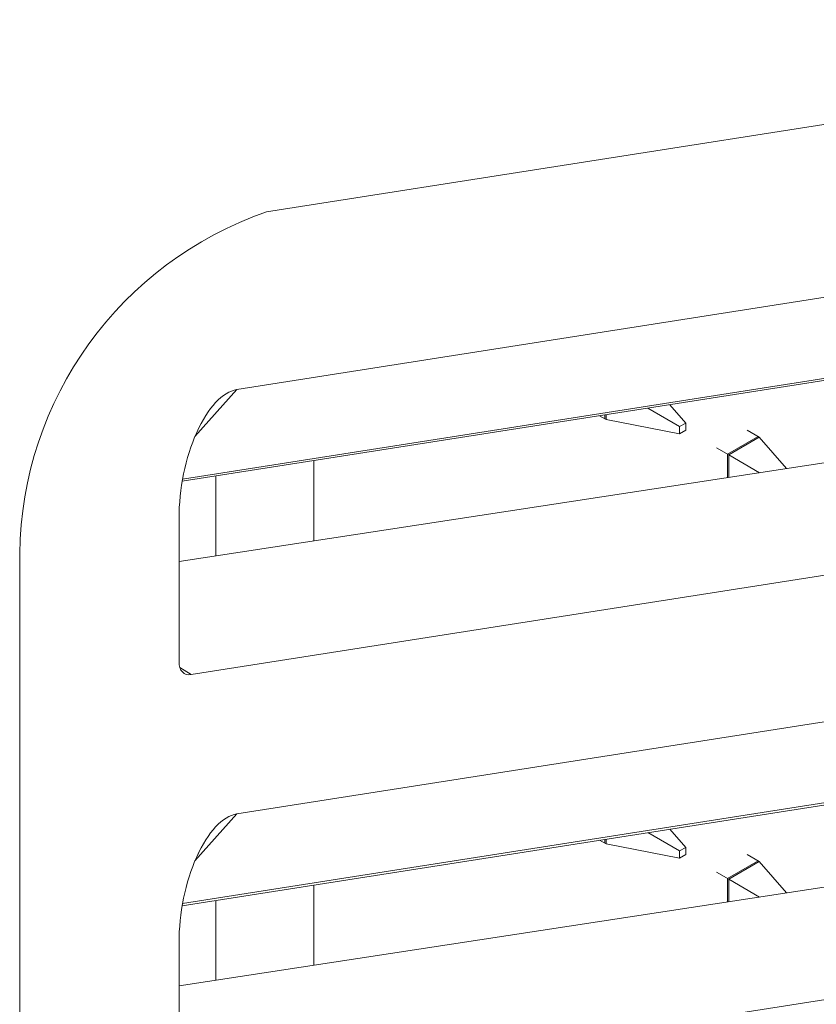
# Model space of a CAD drawing. Header units: millimetres. Extents: x -420 to 420, y -297 to 297.
# Tile 171 of 203: x 239 to 249, y 145 to 156. Entities that reach past the tile are written whole.
import ezdxf

# ---------------------------------------------------------------- set-up
doc = ezdxf.new("R2010")
doc.units = ezdxf.units.MM
doc.header["$MEASUREMENT"] = 0
doc.layers.add('layer 1', color=7, linetype='Continuous')

msp = doc.modelspace()

# ---------------------------------------------------------------- linework, layer by layer
at = {"layer": 'layer 1', "lineweight": 9}
for points in [[(256.3793, 156.0369), (256.3793, 156.0369), (242.2369, 153.8168), (242.2369, 153.8168)], [(242.2369, 153.8168), (240.5502, 153.2344), (239.411, 151.6556), (239.39, 149.8714)], [(241.8971, 151.7662), (241.8971, 151.7662), (255.2063, 153.8554), (255.2063, 153.8554)], [(241.266, 150.7076), (241.266, 150.7076), (254.1353, 152.7278), (254.1353, 152.7278)], [(241.2702, 150.732), (241.2702, 150.732), (254.1813, 152.7588), (254.1813, 152.7588)], [(241.8971, 151.7662), (241.8971, 151.7662), (241.412, 151.2232), (241.412, 151.2232)], [(241.8971, 151.7662), (241.8971, 151.7662), (241.8971, 151.766), (241.8971, 151.766)], [(253.3723, 151.6402), (253.3723, 151.6402), (241.2286, 149.7822), (241.2286, 149.7822)], [(246.6387, 151.551), (246.6387, 151.551), (247.0057, 151.3392), (247.0057, 151.3392)], [(247.0764, 151.38), (247.0764, 151.38), (246.8937, 151.591), (246.8937, 151.591)], [(246.1571, 151.4208), (246.1571, 151.4208), (246.0827, 151.4636), (246.0827, 151.4636)], [(246.1431, 151.4288), (246.1431, 151.4288), (246.1431, 151.4732), (246.1431, 151.4732)], [(246.1571, 151.4208), (246.1571, 151.4208), (246.1571, 151.4754), (246.1571, 151.4754)], [(246.1571, 151.4208), (246.1571, 151.4208), (247.0057, 151.2574), (247.0057, 151.2574)], [(247.0764, 151.38), (247.0764, 151.38), (247.0057, 151.3392), (247.0057, 151.3392)], [(247.0057, 151.3392), (247.0057, 151.3392), (247.0057, 151.2574), (247.0057, 151.2574)], [(247.0764, 151.2982), (247.0764, 151.2982), (247.0764, 151.38), (247.0764, 151.38)], [(241.4324, 151.2704), (241.4324, 151.2704), (241.4324, 151.2704), (241.4324, 151.2704)], [(247.0057, 151.2574), (247.0057, 151.2574), (247.0764, 151.2982), (247.0764, 151.2982)], [(247.5574, 151.0204), (247.5574, 151.0204), (247.9108, 151.2246), (247.9108, 151.2246)], [(247.5714, 151.0124), (247.5714, 151.0124), (247.925, 151.2164), (247.925, 151.2164)], [(247.925, 151.2164), (247.925, 151.2164), (247.7836, 151.298), (247.7836, 151.298)], [(248.2384, 150.8546), (248.2384, 150.8546), (247.925, 151.2164), (247.925, 151.2164)], [(247.5714, 151.0124), (247.5714, 151.0124), (247.43, 151.094), (247.43, 151.094)], [(247.5574, 150.7504), (247.5574, 150.7504), (247.5574, 151.0204), (247.5574, 151.0204)], [(247.5714, 150.7526), (247.5714, 150.7526), (247.5714, 151.0124), (247.5714, 151.0124)], [(247.927, 150.807), (247.927, 150.807), (247.5714, 151.0124), (247.5714, 151.0124)], [(242.7843, 150.9458), (242.7843, 150.9458), (242.7843, 150.0202), (242.7843, 150.0202)], [(241.6528, 150.7682), (241.6528, 150.7682), (241.6528, 149.8472), (241.6528, 149.8472)], [(241.368, 148.4753), (241.368, 148.4753), (255.0863, 150.629), (255.0863, 150.629)], [(241.2286, 150.2748), (241.2286, 150.2748), (241.2286, 150.2748), (241.2286, 150.2748)], [(241.2286, 150.2748), (241.2286, 150.2748), (241.2286, 148.6249), (241.2286, 148.6249)], [(239.39, 149.8714), (239.39, 149.8714), (239.39, 118.3402), (239.39, 118.3402)], [(241.8971, 146.8669), (241.8971, 146.8669), (255.2063, 148.9561), (255.2063, 148.9561)], [(241.2286, 148.6249), (241.2286, 148.5219), (241.2842, 148.4621), (241.368, 148.4753)], [(241.2286, 148.6249), (241.2286, 148.6249), (241.2286, 148.6249), (241.2286, 148.6249)], [(241.2286, 148.6249), (241.2286, 148.5219), (241.2842, 148.4621), (241.368, 148.4753)], [(241.2286, 148.6249), (241.2286, 148.5219), (241.2842, 148.4621), (241.368, 148.4753)], [(241.2286, 148.6249), (241.2286, 148.5219), (241.2842, 148.4621), (241.368, 148.4753)], [(241.2286, 148.6249), (241.2286, 148.5219), (241.2842, 148.4621), (241.368, 148.4753)], [(241.2286, 148.6249), (241.2286, 148.5219), (241.2842, 148.4621), (241.368, 148.4753)], [(241.2286, 148.6249), (241.2286, 148.5219), (241.2842, 148.4621), (241.368, 148.4753)], [(241.2286, 148.6249), (241.2286, 148.5219), (241.2842, 148.4621), (241.368, 148.4753)], [(241.2286, 148.6249), (241.2286, 148.5219), (241.2842, 148.4621), (241.368, 148.4753)], [(241.2286, 148.6249), (241.2286, 148.5219), (241.2842, 148.4621), (241.368, 148.4753)], [(241.2286, 148.6249), (241.2286, 148.5219), (241.2842, 148.4621), (241.368, 148.4753)], [(241.2286, 148.6249), (241.2286, 148.5219), (241.2842, 148.4621), (241.368, 148.4753)], [(241.2286, 148.6249), (241.2286, 148.5219), (241.2842, 148.4621), (241.368, 148.4753)], [(241.2286, 148.6249), (241.2286, 148.5219), (241.2842, 148.4621), (241.368, 148.4753)], [(241.2286, 148.6249), (241.2286, 148.5219), (241.2842, 148.4621), (241.368, 148.4753)], [(241.2286, 148.6249), (241.2286, 148.5219), (241.2842, 148.4621), (241.368, 148.4753)], [(241.2286, 148.6249), (241.2286, 148.5219), (241.2842, 148.4621), (241.368, 148.4753)], [(241.2286, 148.6249), (241.2286, 148.5219), (241.2842, 148.4621), (241.368, 148.4753)], [(241.2286, 148.6249), (241.2286, 148.5219), (241.2842, 148.4621), (241.368, 148.4753)], [(241.2286, 148.6249), (241.2286, 148.5219), (241.2842, 148.4621), (241.368, 148.4753)], [(241.2286, 148.6249), (241.2286, 148.5219), (241.2842, 148.4621), (241.368, 148.4753)], [(241.2382, 148.5571), (241.2382, 148.5571), (241.368, 148.4753), (241.368, 148.4753)], [(241.368, 148.4753), (241.368, 148.4753), (241.368, 148.4753), (241.368, 148.4753)], [(241.266, 145.8081), (241.266, 145.8081), (254.1353, 147.8285), (254.1353, 147.8285)], [(241.2702, 145.8325), (241.2702, 145.8325), (254.1813, 147.8595), (254.1813, 147.8595)], [(241.8971, 146.8669), (241.8971, 146.8669), (241.412, 146.3239), (241.412, 146.3239)], [(241.8971, 146.8669), (241.8971, 146.8669), (241.8971, 146.8667), (241.8971, 146.8667)], [(253.3723, 146.7407), (253.3723, 146.7407), (241.2286, 144.8829), (241.2286, 144.8829)], [(246.6387, 146.6517), (246.6387, 146.6517), (247.0057, 146.4397), (247.0057, 146.4397)], [(247.0764, 146.4805), (247.0764, 146.4805), (246.8937, 146.6917), (246.8937, 146.6917)], [(246.1571, 146.5213), (246.1571, 146.5213), (246.0827, 146.5643), (246.0827, 146.5643)], [(246.1431, 146.5295), (246.1431, 146.5295), (246.1431, 146.5737), (246.1431, 146.5737)], [(246.1571, 146.5213), (246.1571, 146.5213), (246.1571, 146.5761), (246.1571, 146.5761)], [(246.1571, 146.5213), (246.1571, 146.5213), (247.0057, 146.3581), (247.0057, 146.3581)], [(247.0764, 146.4805), (247.0764, 146.4805), (247.0057, 146.4397), (247.0057, 146.4397)], [(247.0057, 146.4397), (247.0057, 146.4397), (247.0057, 146.3581), (247.0057, 146.3581)], [(247.0764, 146.3989), (247.0764, 146.3989), (247.0764, 146.4805), (247.0764, 146.4805)], [(241.4324, 146.3711), (241.4324, 146.3711), (241.4324, 146.3711), (241.4324, 146.3711)], [(247.0057, 146.3581), (247.0057, 146.3581), (247.0764, 146.3989), (247.0764, 146.3989)], [(247.5574, 146.1211), (247.5574, 146.1211), (247.9108, 146.3253), (247.9108, 146.3253)], [(247.5714, 146.1129), (247.5714, 146.1129), (247.925, 146.3171), (247.925, 146.3171)], [(247.925, 146.3171), (247.925, 146.3171), (247.7836, 146.3987), (247.7836, 146.3987)], [(248.2384, 145.9553), (248.2384, 145.9553), (247.925, 146.3171), (247.925, 146.3171)], [(247.5714, 146.1129), (247.5714, 146.1129), (247.43, 146.1947), (247.43, 146.1947)], [(247.5574, 145.8511), (247.5574, 145.8511), (247.5574, 146.1211), (247.5574, 146.1211)], [(247.927, 145.9077), (247.927, 145.9077), (247.5714, 146.1129), (247.5714, 146.1129)], [(247.5714, 145.8533), (247.5714, 145.8533), (247.5714, 146.1129), (247.5714, 146.1129)], [(242.7843, 146.0465), (242.7843, 146.0465), (242.7843, 145.1209), (242.7843, 145.1209)], [(241.6528, 145.8689), (241.6528, 145.8689), (241.6528, 144.9477), (241.6528, 144.9477)], [(241.368, 143.576), (241.368, 143.576), (255.0863, 145.7297), (255.0863, 145.7297)], [(241.2286, 145.3755), (241.2286, 145.3755), (241.2286, 145.3753), (241.2286, 145.3753)], [(241.2286, 145.3755), (241.2286, 145.3755), (241.2286, 143.7256), (241.2286, 143.7256)]]:
    msp.add_open_spline(points, degree=3, dxfattribs=at)
for points in [[(241.8971, 151.7662), (241.7319, 151.7402), (241.5616, 151.5586), (241.4324, 151.2704), (241.4324, 151.2704), (241.3032, 150.9824), (241.2286, 150.6176), (241.2286, 150.2748)], [(241.8971, 151.7662), (241.7319, 151.7402), (241.5616, 151.5586), (241.4324, 151.2704), (241.4324, 151.2704), (241.3032, 150.9824), (241.2286, 150.6176), (241.2286, 150.2748)], [(241.8971, 151.7662), (241.7319, 151.7402), (241.5616, 151.5586), (241.4324, 151.2704), (241.4324, 151.2704), (241.3032, 150.9824), (241.2286, 150.6176), (241.2286, 150.2748)], [(241.8971, 151.7662), (241.7319, 151.7402), (241.5616, 151.5586), (241.4324, 151.2704), (241.4324, 151.2704), (241.3032, 150.9824), (241.2286, 150.6176), (241.2286, 150.2748)], [(241.8971, 151.7662), (241.7319, 151.7402), (241.5616, 151.5586), (241.4324, 151.2704), (241.4324, 151.2704), (241.3032, 150.9824), (241.2286, 150.6174), (241.2286, 150.2748)], [(241.8971, 151.7662), (241.7319, 151.7402), (241.5616, 151.5586), (241.4324, 151.2704), (241.4324, 151.2704), (241.3032, 150.9824), (241.2286, 150.6174), (241.2286, 150.2748)], [(241.8971, 151.7662), (241.7319, 151.7402), (241.5616, 151.5586), (241.4324, 151.2704), (241.4324, 151.2704), (241.3032, 150.9824), (241.2286, 150.6174), (241.2286, 150.2748)], [(241.8971, 151.7662), (241.7319, 151.7402), (241.5616, 151.5586), (241.4324, 151.2704), (241.4324, 151.2704), (241.3032, 150.9824), (241.2286, 150.6174), (241.2286, 150.2748)], [(241.8971, 151.7662), (241.7319, 151.7402), (241.5616, 151.5586), (241.4324, 151.2704), (241.4324, 151.2704), (241.3032, 150.9822), (241.2286, 150.6174), (241.2286, 150.2748)], [(241.8971, 151.7662), (241.7319, 151.7402), (241.5616, 151.5586), (241.4324, 151.2704), (241.4324, 151.2704), (241.3032, 150.9822), (241.2286, 150.6174), (241.2286, 150.2748)], [(241.8971, 151.7662), (241.7319, 151.7402), (241.5616, 151.5586), (241.4324, 151.2704), (241.4324, 151.2704), (241.3032, 150.9822), (241.2286, 150.6174), (241.2286, 150.2748)], [(241.8971, 151.7662), (241.7319, 151.7402), (241.5616, 151.5586), (241.4324, 151.2704), (241.4324, 151.2704), (241.3032, 150.9822), (241.2286, 150.6174), (241.2286, 150.2748)], [(241.8971, 151.7662), (241.7319, 151.7402), (241.5616, 151.5586), (241.4324, 151.2704), (241.4324, 151.2704), (241.3032, 150.9822), (241.2286, 150.6174), (241.2286, 150.2748)], [(241.8971, 151.7662), (241.7319, 151.7402), (241.5616, 151.5586), (241.4324, 151.2704), (241.4324, 151.2704), (241.3032, 150.9822), (241.2286, 150.6174), (241.2286, 150.2748)], [(241.8971, 151.7662), (241.7319, 151.7402), (241.5616, 151.5586), (241.4324, 151.2704), (241.4324, 151.2704), (241.3032, 150.9822), (241.2286, 150.6174), (241.2286, 150.2748)], [(241.8971, 151.766), (241.7319, 151.7402), (241.5616, 151.5586), (241.4324, 151.2704), (241.4324, 151.2704), (241.3032, 150.9822), (241.2286, 150.6174), (241.2286, 150.2748)], [(241.8971, 151.766), (241.7319, 151.7402), (241.5616, 151.5586), (241.4324, 151.2704), (241.4324, 151.2704), (241.3032, 150.9822), (241.2286, 150.6174), (241.2286, 150.2748)], [(241.8971, 151.766), (241.7319, 151.7402), (241.5616, 151.5586), (241.4324, 151.2704), (241.4324, 151.2704), (241.3032, 150.9822), (241.2286, 150.6174), (241.2286, 150.2748)], [(241.8971, 151.766), (241.7319, 151.7402), (241.5616, 151.5586), (241.4324, 151.2704), (241.4324, 151.2704), (241.3032, 150.9822), (241.2286, 150.6174), (241.2286, 150.2748)], [(241.8971, 151.766), (241.7319, 151.7402), (241.5616, 151.5586), (241.4324, 151.2704), (241.4324, 151.2704), (241.3032, 150.9822), (241.2286, 150.6174), (241.2286, 150.2748)], [(241.8971, 151.766), (241.7319, 151.7402), (241.5616, 151.5586), (241.4324, 151.2704), (241.4324, 151.2704), (241.3032, 150.9822), (241.2286, 150.6174), (241.2286, 150.2748)], [(241.8971, 146.8669), (241.7319, 146.8409), (241.5616, 146.6593), (241.4324, 146.3711), (241.4324, 146.3711), (241.3032, 146.0829), (241.2286, 145.7181), (241.2286, 145.3755)], [(241.8971, 146.8669), (241.7319, 146.8409), (241.5616, 146.6593), (241.4324, 146.3711), (241.4324, 146.3711), (241.3032, 146.0829), (241.2286, 145.7181), (241.2286, 145.3755)], [(241.8971, 146.8667), (241.7319, 146.8409), (241.5616, 146.6593), (241.4324, 146.3711), (241.4324, 146.3711), (241.3032, 146.0829), (241.2286, 145.7181), (241.2286, 145.3755)], [(241.8971, 146.8667), (241.7319, 146.8409), (241.5616, 146.6593), (241.4324, 146.3711), (241.4324, 146.3711), (241.3032, 146.0829), (241.2286, 145.7181), (241.2286, 145.3755)], [(241.8971, 146.8667), (241.7319, 146.8409), (241.5616, 146.6593), (241.4324, 146.3711), (241.4324, 146.3711), (241.3032, 146.0829), (241.2286, 145.7181), (241.2286, 145.3755)], [(241.8971, 146.8667), (241.7319, 146.8409), (241.5616, 146.6593), (241.4324, 146.3711), (241.4324, 146.3711), (241.3032, 146.0829), (241.2286, 145.7181), (241.2286, 145.3755)], [(241.8971, 146.8667), (241.7319, 146.8409), (241.5616, 146.6593), (241.4324, 146.3711), (241.4324, 146.3711), (241.3032, 146.0829), (241.2286, 145.7181), (241.2286, 145.3755)], [(241.8971, 146.8667), (241.7319, 146.8409), (241.5616, 146.6593), (241.4324, 146.3711), (241.4324, 146.3711), (241.3032, 146.0829), (241.2286, 145.7181), (241.2286, 145.3755)], [(241.8971, 146.8667), (241.7319, 146.8409), (241.5616, 146.6593), (241.4324, 146.3711), (241.4324, 146.3711), (241.3032, 146.0829), (241.2286, 145.7181), (241.2286, 145.3755)], [(241.8971, 146.8667), (241.7319, 146.8409), (241.5616, 146.6593), (241.4324, 146.3711), (241.4324, 146.3711), (241.3032, 146.0829), (241.2286, 145.7181), (241.2286, 145.3755)], [(241.8971, 146.8667), (241.7319, 146.8409), (241.5616, 146.6591), (241.4324, 146.3711), (241.4324, 146.3711), (241.3032, 146.0829), (241.2286, 145.7181), (241.2286, 145.3755)], [(241.8971, 146.8667), (241.7319, 146.8409), (241.5616, 146.6591), (241.4324, 146.3711), (241.4324, 146.3711), (241.3032, 146.0829), (241.2286, 145.7181), (241.2286, 145.3755)], [(241.8971, 146.8667), (241.7319, 146.8409), (241.5616, 146.6591), (241.4324, 146.3711), (241.4324, 146.3711), (241.3032, 146.0829), (241.2286, 145.7181), (241.2286, 145.3755)], [(241.8971, 146.8667), (241.7319, 146.8409), (241.5616, 146.6591), (241.4324, 146.3711), (241.4324, 146.3711), (241.3032, 146.0829), (241.2286, 145.7181), (241.2286, 145.3755)], [(241.8971, 146.8667), (241.7319, 146.8409), (241.5616, 146.6591), (241.4324, 146.3711), (241.4324, 146.3711), (241.3032, 146.0829), (241.2286, 145.7181), (241.2286, 145.3755)], [(241.8971, 146.8667), (241.7319, 146.8409), (241.5616, 146.6591), (241.4324, 146.3711), (241.4324, 146.3711), (241.3032, 146.0829), (241.2286, 145.7181), (241.2286, 145.3755)], [(241.8971, 146.8667), (241.7319, 146.8409), (241.5616, 146.6591), (241.4324, 146.3711), (241.4324, 146.3711), (241.3032, 146.0829), (241.2286, 145.7181), (241.2286, 145.3755)], [(241.8971, 146.8667), (241.7319, 146.8409), (241.5616, 146.6591), (241.4324, 146.3711), (241.4324, 146.3711), (241.3032, 146.0829), (241.2286, 145.7181), (241.2286, 145.3755)], [(241.8971, 146.8667), (241.7319, 146.8409), (241.5616, 146.6591), (241.4324, 146.3711), (241.4324, 146.3711), (241.3032, 146.0829), (241.2286, 145.7181), (241.2286, 145.3753)], [(241.8971, 146.8667), (241.7319, 146.8407), (241.5616, 146.6591), (241.4324, 146.3711), (241.4324, 146.3711), (241.3032, 146.0829), (241.2286, 145.7181), (241.2286, 145.3753)], [(241.8971, 146.8667), (241.7319, 146.8407), (241.5616, 146.6591), (241.4324, 146.3711), (241.4324, 146.3711), (241.3032, 146.0829), (241.2286, 145.7181), (241.2286, 145.3753)]]:
    msp.add_open_spline(points, degree=3, knots=[0, 0, 0, 0, 0.3333333, 0.3333333, 0.3333333, 0.3333333, 1, 1, 1, 1], dxfattribs=at)

doc.saveas('drawing.dxf')
